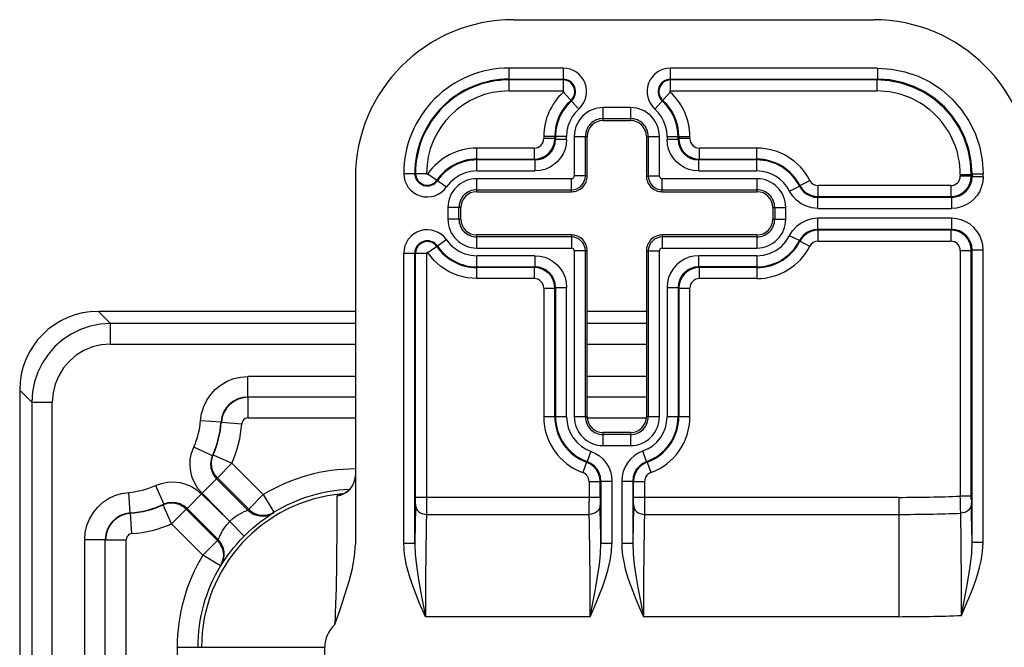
# Model space of a CAD drawing. Header units: inches. Extents: x 0 to 68, y 0 to 44.
# Tile 26 of 34: x 54.3 to 57.4, y 28.6 to 30.5. Entities that reach past the tile are written whole.
import ezdxf

# ---------------------------------------------------------------- set-up
doc = ezdxf.new("R2010")
doc.units = ezdxf.units.IN
doc.header["$LTSCALE"] = 3.74
doc.header["$MEASUREMENT"] = 0
doc.layers.get('0').update_dxf_attribs({"linetype": 'CONTINUOUS'})

msp = doc.modelspace()

# ---------------------------------------------------------------- linework, layer by layer
at = {"color": 7, "linetype": 'Continuous'}
for p, q in [((55.8608, 30.5489), (57.0008, 30.5489)), ((55.8472, 30.3235), (55.8472, 30.3958)), ((56.0182, 30.3958), (55.8472, 30.3958)), ((56.0182, 30.3958), (56.0182, 30.3235)), ((56.3585, 30.3235), (56.3585, 30.3958)), ((57.0138, 30.3958), (56.3585, 30.3958)), ((57.0138, 30.3958), (57.0138, 30.3608)), ((55.8472, 30.3608), (56.0182, 30.3608)), ((56.0182, 30.3585), (55.8472, 30.3585)), ((56.3585, 30.3608), (57.0138, 30.3608)), ((57.0115, 30.3585), (56.3585, 30.3585)), ((57.0138, 30.3608), (57.0115, 30.3585)), ((57.0115, 30.3585), (57.0115, 30.3235)), ((55.8472, 30.3235), (56.0182, 30.3235)), ((56.3596, 30.3235), (57.0114, 30.3235)), ((56.0678, 30.266), (56.0196, 30.3199)), ((56.3571, 30.3199), (56.3089, 30.266)), ((56.2319, 30.2711), (56.1448, 30.2711)), ((56.1449, 30.2299), (56.1449, 30.2711)), ((56.2318, 30.2711), (56.2318, 30.2299)), ((56.1449, 30.2361), (56.2318, 30.2361)), ((56.1449, 30.2299), (56.2318, 30.2299)), ((56.0293, 30.1799), (55.957, 30.1799)), ((55.957, 30.1798), (55.957, 30.1728)), ((55.992, 30.1728), (55.957, 30.1728)), ((55.992, 30.1728), (55.992, 30.1799)), ((55.9943, 30.1705), (55.992, 30.1728)), ((55.9943, 30.1799), (55.9943, 30.1705)), ((56.0293, 30.1705), (55.9943, 30.1705)), ((56.0293, 30.1705), (56.0293, 30.1798)), ((56.0537, 30.1799), (56.0537, 30.0549)), ((56.0537, 30.1799), (56.0949, 30.1799)), ((56.0887, 30.0549), (56.0887, 30.1799)), ((56.0949, 30.0549), (56.0949, 30.1799)), ((56.2818, 30.1799), (56.2818, 30.0549)), ((56.2818, 30.1799), (56.323, 30.1799)), ((56.288, 30.1799), (56.288, 30.0549)), ((56.323, 30.0549), (56.323, 30.1799)), ((56.3474, 30.1799), (56.3474, 30.1705)), ((56.3474, 30.1799), (56.4197, 30.1799)), ((56.3824, 30.1705), (56.3474, 30.1705)), ((56.3824, 30.1705), (56.3824, 30.1799)), ((56.3824, 30.1705), (56.3847, 30.1728)), ((56.3847, 30.1799), (56.3847, 30.1728)), ((56.4197, 30.1728), (56.3847, 30.1728)), ((56.4197, 30.1728), (56.4197, 30.1798)), ((55.7449, 30.0705), (55.7449, 30.1428)), ((55.927, 30.1428), (55.7449, 30.1428)), ((55.927, 30.1428), (55.927, 30.1078)), ((56.4497, 30.1078), (56.4497, 30.1428)), ((56.6318, 30.1428), (56.4497, 30.1428)), ((56.6318, 30.0705), (56.6318, 30.1428)), ((55.7449, 30.1078), (55.927, 30.1078)), ((55.9293, 30.1055), (55.7449, 30.1055)), ((55.9293, 30.1055), (55.927, 30.1078)), ((55.9293, 30.1055), (55.9293, 30.0705)), ((56.4474, 30.1055), (56.4497, 30.1078)), ((56.4474, 30.0705), (56.4474, 30.1055)), ((56.6318, 30.1055), (56.4474, 30.1055)), ((56.4497, 30.1078), (56.6318, 30.1078)), ((55.3608, 30.0489), (55.3608, 28.8888)), ((55.5139, 30.0626), (55.5862, 30.0626)), ((55.5901, 30.0614), (55.6496, 30.0203)), ((56.0449, 30.0461), (55.7448, 30.0461)), ((55.7449, 30.0705), (55.9293, 30.0705)), ((55.7449, 30.0049), (55.7449, 30.0461)), ((56.0449, 30.0049), (56.0449, 30.0461)), ((56.0949, 30.0549), (56.0537, 30.0549)), ((56.2818, 30.0549), (56.323, 30.0549)), ((56.3318, 30.0049), (56.3318, 30.0461)), ((56.6319, 30.0461), (56.3318, 30.0461)), ((56.4474, 30.0705), (56.6318, 30.0705)), ((56.6318, 30.0461), (56.6318, 30.0049)), ((57.2754, 30.0596), (57.2754, 30.0543)), ((57.2754, 30.0596), (57.3104, 30.0596)), ((57.3104, 30.0543), (57.2754, 30.0543)), ((57.3127, 30.0619), (57.3104, 30.0596)), ((57.3104, 30.0543), (57.3104, 30.0596)), ((57.3127, 30.052), (57.3104, 30.0543)), ((57.3127, 30.0619), (57.3127, 30.052)), ((57.3127, 30.0619), (57.3477, 30.0619)), ((57.3477, 30.052), (57.3127, 30.052)), ((57.3477, 30.052), (57.3477, 30.0619)), ((56.735, 30.007), (56.7662, 30.0228)), ((56.7662, 30.0228), (56.7678, 30.0247)), ((56.7678, 30.0247), (56.799, 30.0407)), ((56.8257, 29.9893), (56.8257, 30.0243)), ((57.2454, 30.0243), (56.8257, 30.0243)), ((57.2454, 30.0243), (57.2454, 29.9893)), ((55.7449, 30.0111), (56.0449, 30.0111)), ((55.7449, 30.0049), (56.0449, 30.0049)), ((56.3318, 30.0111), (56.6318, 30.0111)), ((56.3318, 30.0049), (56.6318, 30.0049)), ((56.8243, 29.987), (56.8257, 29.9893)), ((56.8243, 29.952), (56.8243, 29.987)), ((57.2477, 29.987), (56.8243, 29.987)), ((56.8257, 29.9893), (57.2454, 29.9893)), ((57.2477, 29.987), (57.2454, 29.9893)), ((57.2477, 29.987), (57.2477, 29.952)), ((55.6537, 29.9549), (55.6537, 29.9179)), ((55.6949, 29.9549), (55.6537, 29.9549)), ((55.6887, 29.918), (55.6887, 29.9549)), ((55.6949, 29.918), (55.6949, 29.9549)), ((56.6818, 29.9549), (56.6818, 29.918)), ((56.6818, 29.9549), (56.723, 29.9549)), ((56.688, 29.9549), (56.688, 29.918)), ((56.723, 29.9179), (56.723, 29.9549)), ((56.8243, 29.952), (57.2477, 29.952)), ((55.6949, 29.918), (55.6537, 29.918)), ((56.6818, 29.918), (56.723, 29.918)), ((56.8243, 29.8858), (56.8243, 29.9208)), ((57.2477, 29.9208), (56.8243, 29.9208)), ((57.2477, 29.9208), (57.2477, 29.8858)), ((55.7449, 29.8268), (55.7449, 29.868)), ((56.0449, 29.868), (55.7449, 29.868)), ((56.0449, 29.8618), (55.7449, 29.8618)), ((56.0449, 29.868), (56.0449, 29.8268)), ((56.3318, 29.868), (56.3318, 29.8268)), ((56.6318, 29.868), (56.3318, 29.868)), ((56.6318, 29.8618), (56.3318, 29.8618)), ((56.6318, 29.868), (56.6318, 29.8268)), ((56.7662, 29.8501), (56.735, 29.8658)), ((56.8257, 29.8835), (56.8243, 29.8858)), ((57.2477, 29.8858), (56.8243, 29.8858)), ((56.8257, 29.8485), (56.8257, 29.8835)), ((57.2454, 29.8835), (56.8257, 29.8835)), ((57.2477, 29.8858), (57.2454, 29.8835)), ((57.2454, 29.8835), (57.2454, 29.8485)), ((55.6496, 29.8525), (55.5901, 29.8115)), ((55.7448, 29.8268), (56.0449, 29.8268)), ((56.3318, 29.8268), (56.6318, 29.8268)), ((56.7678, 29.8482), (56.7662, 29.8501)), ((56.7678, 29.8482), (56.799, 29.8322)), ((56.8257, 29.8485), (57.2454, 29.8485)), ((55.5139, 28.8926), (55.5139, 29.8103)), ((55.5139, 29.8103), (55.5862, 29.8103)), ((55.5489, 28.8927), (55.5489, 29.8103)), ((55.5512, 29.0287), (55.5512, 29.8103)), ((55.5862, 29.8103), (55.5862, 29.0077)), ((55.7449, 29.7301), (55.7449, 29.8024)), ((55.9293, 29.8024), (55.7449, 29.8024)), ((55.9293, 29.8024), (55.9293, 29.7674)), ((56.0537, 29.818), (56.0537, 29.2929)), ((56.0949, 29.818), (56.0537, 29.818)), ((56.0887, 29.293), (56.0887, 29.818)), ((56.0949, 29.293), (56.0949, 29.818)), ((56.2818, 29.818), (56.2818, 29.293)), ((56.2818, 29.818), (56.323, 29.818)), ((56.288, 29.818), (56.288, 29.293)), ((56.323, 29.2929), (56.323, 29.818)), ((56.4474, 29.7674), (56.4474, 29.8024)), ((56.6318, 29.8024), (56.4474, 29.8024)), ((56.6318, 29.8024), (56.6318, 29.7301)), ((57.2754, 29.8185), (57.2754, 29.042)), ((57.2754, 29.8185), (57.3104, 29.8185)), ((57.3127, 29.8208), (57.3104, 29.8185)), ((57.3104, 29.0324), (57.3104, 29.8185)), ((57.3127, 28.8964), (57.3127, 29.8208)), ((57.3127, 29.8208), (57.3477, 29.8208)), ((57.3477, 28.8964), (57.3477, 29.8208)), ((55.7449, 29.7674), (55.9293, 29.7674)), ((55.927, 29.7651), (55.7449, 29.7651)), ((55.9293, 29.7674), (55.927, 29.7651)), ((55.927, 29.7651), (55.927, 29.7301)), ((56.4474, 29.7674), (56.4497, 29.7651)), ((56.6318, 29.7674), (56.4474, 29.7674)), ((56.4497, 29.7301), (56.4497, 29.7651)), ((56.6318, 29.7651), (56.4497, 29.7651)), ((55.927, 29.7301), (55.7449, 29.7301)), ((55.957, 29.7001), (55.957, 29.293)), ((55.957, 29.7001), (55.992, 29.7001)), ((55.9943, 29.7024), (55.992, 29.7001)), ((55.992, 29.293), (55.992, 29.7001)), ((55.9943, 29.7024), (55.9943, 29.293)), ((55.9943, 29.7024), (56.0293, 29.7024)), ((56.0293, 29.293), (56.0293, 29.7024)), ((56.3474, 29.7024), (56.3474, 29.293)), ((56.3474, 29.7024), (56.3824, 29.7024)), ((56.3824, 29.7024), (56.3824, 29.293)), ((56.3824, 29.7024), (56.3847, 29.7001)), ((56.3847, 29.7001), (56.3847, 29.293)), ((56.3847, 29.7001), (56.4197, 29.7001)), ((56.4197, 29.293), (56.4197, 29.7001)), ((56.6318, 29.7301), (56.4497, 29.7301)), ((54.5474, 29.6264), (54.5859, 29.5879)), ((55.3608, 29.6264), (54.5474, 29.6264)), ((56.2818, 29.6264), (56.0949, 29.6264)), ((54.5859, 29.5231), (54.5859, 29.5879)), ((55.3608, 29.5879), (54.5859, 29.5879)), ((56.2818, 29.5879), (56.0949, 29.5879)), ((54.5859, 29.5231), (55.3608, 29.5231)), ((56.0949, 29.5231), (56.2818, 29.5231)), ((55.0204, 29.3556), (55.0204, 29.4206)), ((55.3608, 29.4206), (55.0204, 29.4206)), ((56.2818, 29.4206), (56.0949, 29.4206)), ((54.2983, 29.3774), (54.2983, 26.8596)), ((54.3369, 29.3388), (54.2983, 29.3774)), ((54.3369, 29.3388), (54.3369, 26.859)), ((54.3369, 29.3388), (54.4016, 29.3388)), ((54.4016, 26.8579), (54.4016, 29.3388)), ((55.0214, 29.3546), (55.0055, 29.3531)), ((55.0204, 29.3556), (55.3608, 29.3556)), ((55.0214, 29.2896), (55.0214, 29.3546)), ((56.0949, 29.3556), (56.2818, 29.3556)), ((54.8708, 29.2813), (54.9356, 29.2767)), ((54.9356, 29.2767), (54.9366, 29.2759)), ((54.9366, 29.2759), (55.0014, 29.2711)), ((55.0214, 29.2896), (55.3608, 29.2896)), ((56.0293, 29.293), (55.957, 29.293)), ((56.0949, 29.293), (56.0537, 29.293)), ((56.0949, 29.2896), (56.2818, 29.2896)), ((56.323, 29.293), (56.2818, 29.293)), ((56.4197, 29.293), (56.3474, 29.293)), ((56.1449, 29.2018), (56.1449, 29.243)), ((56.2318, 29.243), (56.1449, 29.243)), ((56.2318, 29.2368), (56.1449, 29.2368)), ((56.2318, 29.243), (56.2318, 29.2018)), ((56.1448, 29.2018), (56.2318, 29.2018)), ((54.9083, 29.1698), (54.8492, 29.1968)), ((54.9065, 29.1597), (54.9106, 29.1724)), ((54.9083, 29.1698), (54.9106, 29.1724)), ((54.9106, 29.1724), (54.97, 29.1459)), ((56.1062, 29.1841), (56.0945, 29.1511)), ((56.2822, 29.1511), (56.2705, 29.1841)), ((54.924, 29.1), (54.97, 29.1459)), ((54.97, 29.1459), (55.0692, 29.0468)), ((56.0926, 29.1493), (56.0807, 29.1164)), ((56.0926, 29.1493), (56.0945, 29.1511)), ((56.2822, 29.1511), (56.2841, 29.1493)), ((56.2841, 29.1493), (56.296, 29.1164)), ((54.8755, 29.0509), (54.9215, 29.0968)), ((54.9215, 29.0968), (54.924, 29.1)), ((55.0204, 28.9979), (54.9215, 29.0968)), ((54.924, 29.1), (55.0232, 29.0008)), ((56.1004, 29.0882), (56.1005, 29.0277)), ((56.1004, 29.0882), (56.1354, 29.0882)), ((56.1354, 29.0882), (56.1377, 29.0898)), ((56.1354, 29.0379), (56.1354, 29.0882)), ((56.1377, 29.0898), (56.1377, 28.8926)), ((56.1377, 29.0898), (56.1727, 29.0898)), ((56.1727, 29.0898), (56.1727, 28.8926)), ((56.2039, 29.0898), (56.2039, 28.8926)), ((56.2039, 29.0898), (56.2389, 29.0898)), ((56.2389, 29.0898), (56.2389, 28.8927)), ((56.2389, 29.0898), (56.2412, 29.0882)), ((56.2412, 29.0287), (56.2412, 29.0882)), ((56.2412, 29.0882), (56.2762, 29.0882)), ((56.2762, 29.0882), (56.2762, 29.0077)), ((54.6481, 28.9891), (54.6434, 29.054)), ((54.7279, 29.0756), (54.755, 29.0165)), ((54.828, 29.0033), (54.8739, 29.0493)), ((54.8739, 29.0493), (54.9631, 28.9617)), ((54.9631, 28.9617), (54.8755, 29.0509)), ((55.0692, 29.0468), (55.0232, 29.0008)), ((55.0692, 29.0468), (55.1028, 28.9911)), ((55.3187, 29.049), (55.3192, 29.0491)), ((55.3284, 29.0528), (55.3342, 29.0562)), ((54.7648, 29.0183), (54.7524, 29.0142)), ((54.7524, 29.0142), (54.755, 29.0165)), ((54.7788, 28.9548), (54.7524, 29.0142)), ((55.3034, 29.0329), (55.3035, 29.0432)), ((55.3039, 29.0446), (55.3035, 29.0432)), ((56.1354, 29.0382), (55.5512, 29.0382)), ((56.1006, 28.9988), (56.1005, 29.0277)), ((56.1354, 29.0379), (56.1355, 29.0284)), ((56.1355, 29.0284), (56.1355, 29.0199)), ((57.0806, 29.0382), (56.2412, 29.0382)), ((57.0806, 29.0382), (57.0806, 28.6608)), ((57.3104, 29.042), (57.2754, 29.042)), ((57.3104, 29.0324), (57.3105, 29.0238)), ((57.3105, 29.0238), (57.3106, 29.0202)), ((57.3114, 28.9823), (57.3106, 29.0202)), ((54.6489, 28.9881), (54.6333, 28.9855)), ((54.6481, 28.9892), (54.6489, 28.9881)), ((54.6537, 28.9234), (54.6489, 28.9882)), ((54.7788, 28.9548), (54.8248, 29.0008)), ((54.924, 28.9016), (54.8248, 29.0008)), ((54.828, 29.0033), (54.9269, 28.9044)), ((55.0231, 29.0007), (55.0314, 28.9938)), ((55.1027, 28.9912), (55.1004, 28.9884)), ((55.586, 28.9843), (56.1007, 28.9843)), ((56.1007, 28.9843), (56.1006, 28.9988)), ((56.1361, 28.9966), (56.1357, 29.0133)), ((56.1368, 28.959), (56.1361, 28.9966)), ((56.276, 28.9843), (57.0806, 28.9843)), ((57.2768, 28.9881), (57.2764, 29.0026)), ((54.878, 28.8556), (54.7788, 28.9548)), ((55.009, 28.9157), (54.9631, 28.9617)), ((55.5499, 28.9589), (55.5489, 28.8927)), ((56.2399, 28.9589), (56.2389, 28.8927)), ((57.3121, 28.9418), (57.3114, 28.9823)), ((57.3127, 28.8964), (57.3121, 28.9418)), ((54.5042, 26.856), (54.5042, 28.9044)), ((54.5042, 28.9044), (54.5692, 28.9044)), ((54.5692, 26.8552), (54.5692, 28.9044)), ((54.5702, 28.9034), (54.6352, 28.9034)), ((54.6352, 26.854), (54.6352, 28.9034)), ((54.924, 28.9016), (54.878, 28.8556)), ((54.9269, 28.9044), (54.924, 28.9016)), ((55.5489, 28.8926), (55.5139, 28.8926)), ((56.1727, 28.8926), (56.1377, 28.8926)), ((56.2389, 28.8926), (56.2039, 28.8926)), ((57.3127, 28.8964), (57.3477, 28.8964)), ((54.9336, 28.822), (54.878, 28.8556)), ((54.9363, 28.8245), (54.9336, 28.822)), ((54.9363, 28.8245), (54.9373, 28.8258)), ((55.5659, 28.7472), (55.5827, 28.6608)), ((57.2789, 28.6645), (57.2966, 28.7556)), ((56.1039, 28.6608), (55.5827, 28.6608)), ((57.0806, 28.6608), (56.2727, 28.6608)), ((54.7967, 28.5639), (54.7967, 26.851)), ((54.7967, 28.5639), (55.2639, 28.5639)), ((55.2639, 26.7853), (55.2639, 28.5639))]:
    msp.add_line(p, q, dxfattribs=at)
for points in [[(57.0138, 30.3958), (57.0579, 30.3929), (57.1004, 30.3844), (57.1418, 30.3703), (57.1809, 30.351), (57.2171, 30.3267), (57.2499, 30.298), (57.2786, 30.2653), (57.3029, 30.229), (57.3222, 30.1899), (57.3363, 30.1486), (57.3447, 30.106), (57.3477, 30.0619)], [(57.3104, 30.0596), (57.3079, 30.0985), (57.3003, 30.1368), (57.2877, 30.1738), (57.2704, 30.2089), (57.2487, 30.2415), (57.2228, 30.271), (57.1934, 30.2968), (57.1608, 30.3186), (57.1257, 30.3359), (57.0886, 30.3484), (57.0503, 30.356), (57.0115, 30.3585)], [(57.3127, 30.0619), (57.3102, 30.1009), (57.3025, 30.1393), (57.29, 30.1763), (57.2727, 30.2114), (57.251, 30.2439), (57.2252, 30.2733), (57.1958, 30.2991), (57.1633, 30.3208), (57.1282, 30.3381), (57.0912, 30.3507), (57.0528, 30.3583), (57.0138, 30.3608)], [(56.0193, 30.3197), (56.0199, 30.3203), (56.0202, 30.321), (56.0202, 30.3219), (56.0199, 30.3227), (56.0192, 30.3232), (56.0182, 30.3235)], [(56.3596, 30.3235), (56.3583, 30.3235), (56.3573, 30.3231), (56.3567, 30.3225), (56.3564, 30.3216), (56.3566, 30.3208), (56.3571, 30.3199)], [(56.0445, 30.2921), (56.0297, 30.2768), (56.0172, 30.2597), (56.0072, 30.241), (56.0001, 30.2212), (55.9958, 30.2007), (55.9943, 30.1799)], [(56.3824, 30.1799), (56.3809, 30.2008), (56.3766, 30.2212), (56.3694, 30.241), (56.3595, 30.2597), (56.347, 30.2768), (56.3322, 30.2921)], [(56.0679, 30.2661), (56.0565, 30.2543), (56.047, 30.2414), (56.0394, 30.2271), (56.0338, 30.2119), (56.0305, 30.1962), (56.0293, 30.1798)], [(56.3474, 30.1799), (56.3462, 30.1962), (56.3429, 30.2119), (56.3373, 30.2271), (56.3297, 30.2414), (56.3202, 30.2543), (56.3089, 30.266)], [(56.145, 30.2299), (56.1349, 30.2288), (56.1256, 30.226), (56.1171, 30.2214), (56.1096, 30.2152), (56.1034, 30.2077), (56.0988, 30.1992), (56.096, 30.1899), (56.0949, 30.1798)], [(56.2818, 30.1798), (56.2807, 30.1899), (56.2779, 30.1992), (56.2733, 30.2077), (56.2671, 30.2152), (56.2596, 30.2214), (56.2511, 30.226), (56.2418, 30.2288), (56.2317, 30.2299)], [(55.927, 30.1078), (55.9396, 30.109), (55.9518, 30.1127), (55.9631, 30.1187), (55.9729, 30.1268), (55.981, 30.1367), (55.987, 30.1479), (55.9907, 30.1601), (55.992, 30.1728)], [(56.0293, 30.1705), (56.028, 30.1546), (56.0244, 30.1395), (56.0183, 30.125), (56.0102, 30.1117), (56, 30.0998), (55.9881, 30.0896), (55.9748, 30.0814), (55.9603, 30.0754), (55.9452, 30.0718), (55.9293, 30.0705)], [(55.9293, 30.1055), (55.942, 30.1067), (55.9542, 30.1104), (55.9654, 30.1164), (55.9753, 30.1245), (55.9833, 30.1344), (55.9893, 30.1456), (55.993, 30.1578), (55.9943, 30.1705)], [(56.4474, 30.0705), (56.4315, 30.0718), (56.4164, 30.0754), (56.4019, 30.0815), (56.3886, 30.0896), (56.3767, 30.0998), (56.3665, 30.1117), (56.3584, 30.125), (56.3523, 30.1395), (56.3487, 30.1546), (56.3474, 30.1705)], [(56.3824, 30.1705), (56.3836, 30.1578), (56.3873, 30.1456), (56.3933, 30.1344), (56.4014, 30.1245), (56.4113, 30.1164), (56.4225, 30.1104), (56.4347, 30.1067), (56.4474, 30.1055)], [(56.3847, 30.1728), (56.3859, 30.1601), (56.3896, 30.148), (56.3956, 30.1367), (56.4037, 30.1269), (56.4136, 30.1188), (56.4248, 30.1127), (56.437, 30.109), (56.4497, 30.1078)], [(55.5863, 30.0628), (55.5864, 30.0619), (55.5868, 30.0611), (55.5875, 30.0606), (55.5884, 30.0605), (55.5893, 30.0607), (55.5901, 30.0614)], [(55.7449, 30.0705), (55.7261, 30.0689), (55.7082, 30.0645), (55.6911, 30.0571), (55.6753, 30.0472), (55.6616, 30.035), (55.6496, 30.0203)], [(56.0449, 30.0461), (56.0472, 30.0464), (56.0491, 30.0472), (56.0509, 30.0484), (56.0524, 30.0502), (56.0533, 30.0523), (56.0537, 30.0549)], [(56.323, 30.0549), (56.3233, 30.0526), (56.3241, 30.0506), (56.3253, 30.0489), (56.3271, 30.0474), (56.3292, 30.0465), (56.3318, 30.0461)], [(56.735, 30.007), (56.7262, 30.0214), (56.7161, 30.0339), (56.7048, 30.0446), (56.6922, 30.0535), (56.6786, 30.0606), (56.664, 30.0659), (56.6484, 30.0692), (56.6318, 30.0705)], [(57.2454, 29.9893), (57.2581, 29.9906), (57.2703, 29.9943), (57.2815, 30.0003), (57.2914, 30.0084), (57.2995, 30.0182), (57.3055, 30.0295), (57.3092, 30.0417), (57.3104, 30.0543)], [(57.3477, 30.052), (57.3464, 30.0361), (57.3428, 30.021), (57.3368, 30.0066), (57.3286, 29.9932), (57.3184, 29.9813), (57.3065, 29.9712), (57.2932, 29.963), (57.2787, 29.957), (57.2636, 29.9533), (57.2477, 29.952)], [(57.2477, 29.987), (57.2604, 29.9883), (57.2726, 29.992), (57.2838, 29.998), (57.2937, 30.0061), (57.3018, 30.0159), (57.3078, 30.0272), (57.3115, 30.0393), (57.3127, 30.052)], [(56.7662, 30.0228), (56.7726, 30.0126), (56.7806, 30.0038), (56.7902, 29.9967), (56.8009, 29.9914), (56.8124, 29.9881), (56.8243, 29.987)], [(56.7678, 30.0247), (56.7742, 30.0147), (56.7822, 30.006), (56.7918, 29.9989), (56.8024, 29.9936), (56.8139, 29.9904), (56.8257, 29.9893)], [(55.745, 30.0049), (55.7349, 30.0038), (55.7256, 30.001), (55.7171, 29.9964), (55.7096, 29.9902), (55.7034, 29.9827), (55.6988, 29.9742), (55.696, 29.9649), (55.6949, 29.9548)], [(56.6818, 29.9548), (56.6807, 29.9649), (56.6779, 29.9742), (56.6733, 29.9827), (56.6671, 29.9902), (56.6596, 29.9964), (56.6511, 30.001), (56.6418, 30.0038), (56.6317, 30.0049)], [(56.8243, 29.952), (56.8056, 29.9539), (56.7882, 29.9588), (56.7719, 29.9669), (56.7572, 29.9779), (56.745, 29.9912), (56.735, 30.007)], [(55.6949, 29.918), (55.696, 29.908), (55.6988, 29.8987), (55.7034, 29.8902), (55.7096, 29.8827), (55.7171, 29.8765), (55.7256, 29.8719), (55.7349, 29.8691), (55.745, 29.868)], [(56.6317, 29.868), (56.6418, 29.8691), (56.6511, 29.8719), (56.6596, 29.8765), (56.6671, 29.8827), (56.6733, 29.8902), (56.6779, 29.8987), (56.6807, 29.908), (56.6818, 29.918)], [(56.8243, 29.9208), (56.8057, 29.9191), (56.7883, 29.9142), (56.7719, 29.9059), (56.7571, 29.8949), (56.7449, 29.8816)], [(57.3477, 29.8208), (57.3465, 29.8366), (57.3429, 29.8516), (57.3369, 29.8661), (57.3287, 29.8795), (57.3184, 29.8915), (57.3064, 29.9018), (57.293, 29.91), (57.2785, 29.916), (57.2635, 29.9196), (57.2477, 29.9208)], [(56.6318, 29.8024), (56.6523, 29.8041), (56.672, 29.8096), (56.6914, 29.8192), (56.7091, 29.832), (56.7234, 29.8475), (56.7449, 29.8816)], [(56.8243, 29.8858), (56.8124, 29.8847), (56.8009, 29.8815), (56.7902, 29.8762), (56.7806, 29.869), (56.7726, 29.8602), (56.7662, 29.8501)], [(56.8257, 29.8835), (56.8139, 29.8825), (56.8025, 29.8792), (56.7918, 29.874), (56.7823, 29.8669), (56.7742, 29.8582), (56.7678, 29.8482)], [(57.3104, 29.8185), (57.3092, 29.8312), (57.3055, 29.8434), (57.2995, 29.8546), (57.2914, 29.8645), (57.2815, 29.8726), (57.2703, 29.8786), (57.2581, 29.8823), (57.2454, 29.8835)], [(57.3127, 29.8208), (57.3115, 29.8335), (57.3078, 29.8457), (57.3018, 29.857), (57.2937, 29.8668), (57.2838, 29.8749), (57.2726, 29.8809), (57.2604, 29.8846), (57.2477, 29.8858)], [(55.6496, 29.8525), (55.6609, 29.8384), (55.6744, 29.8264), (55.6904, 29.8162), (55.7078, 29.8085), (55.7259, 29.804), (55.7449, 29.8024)], [(56.0537, 29.818), (56.0534, 29.8202), (56.0526, 29.8222), (56.0513, 29.824), (56.0496, 29.8254), (56.0475, 29.8264), (56.0449, 29.8268)], [(56.3318, 29.8268), (56.3295, 29.8265), (56.3275, 29.8257), (56.3258, 29.8244), (56.3243, 29.8227), (56.3234, 29.8206), (56.323, 29.818)], [(55.5907, 29.8108), (55.5897, 29.8118), (55.5888, 29.8124), (55.5879, 29.8124), (55.5871, 29.812), (55.5865, 29.8113), (55.5862, 29.8103)], [(55.7449, 29.7301), (55.7143, 29.7326), (55.6853, 29.7398), (55.6574, 29.7518), (55.6318, 29.7679), (55.6097, 29.7875), (55.5907, 29.8108)], [(55.9293, 29.8024), (55.9452, 29.8011), (55.9603, 29.7975), (55.9748, 29.7914), (55.9881, 29.7833), (56, 29.7731), (56.0102, 29.7612), (56.0183, 29.7479), (56.0244, 29.7334), (56.028, 29.7183), (56.0293, 29.7024)], [(56.4474, 29.8024), (56.4317, 29.8011), (56.4167, 29.7975), (56.4021, 29.7915), (56.3887, 29.7833), (56.3767, 29.7731), (56.3665, 29.7611), (56.3583, 29.7477), (56.3522, 29.7331), (56.3487, 29.7181), (56.3474, 29.7024)], [(55.992, 29.7001), (55.9907, 29.7127), (55.9871, 29.7249), (55.9811, 29.7362), (55.973, 29.746), (55.9631, 29.7541), (55.9519, 29.7601), (55.9397, 29.7638), (55.927, 29.7651)], [(55.9943, 29.7024), (55.993, 29.7151), (55.9893, 29.7273), (55.9833, 29.7385), (55.9753, 29.7484), (55.9654, 29.7564), (55.9542, 29.7624), (55.942, 29.7661), (55.9293, 29.7674)], [(56.4474, 29.7674), (56.4347, 29.7661), (56.4225, 29.7624), (56.4113, 29.7564), (56.4014, 29.7484), (56.3933, 29.7385), (56.3873, 29.7273), (56.3836, 29.7151), (56.3824, 29.7024)], [(56.4497, 29.7651), (56.437, 29.7638), (56.4249, 29.7601), (56.4136, 29.7541), (56.4038, 29.7461), (56.3957, 29.7362), (56.3896, 29.7249), (56.386, 29.7128), (56.3847, 29.7001)], [(54.5859, 29.5879), (54.5533, 29.5857), (54.5212, 29.5792), (54.4904, 29.5687), (54.4613, 29.5543), (54.4343, 29.5362), (54.4099, 29.5148), (54.3885, 29.4904), (54.3704, 29.4634), (54.356, 29.4343), (54.3455, 29.4035), (54.3391, 29.3715), (54.3369, 29.3388)], [(54.5859, 29.5231), (54.5564, 29.5207), (54.5285, 29.514), (54.5018, 29.5028), (54.4772, 29.4878), (54.4555, 29.4692), (54.4369, 29.4474), (54.4219, 29.4229), (54.4108, 29.3962), (54.4041, 29.3683), (54.4016, 29.3388)], [(54.8708, 29.2813), (54.8742, 29.3039), (54.8807, 29.3252), (54.8904, 29.3454), (54.903, 29.364), (54.9183, 29.3804), (54.9357, 29.3944), (54.9551, 29.4056), (54.976, 29.4139), (54.9977, 29.4188), (55.0204, 29.4206)], [(55.0204, 29.3555), (55.0045, 29.3541), (54.9892, 29.3496), (54.9751, 29.3425), (54.9625, 29.3328), (54.952, 29.321), (54.9438, 29.3074), (54.9382, 29.2924), (54.9356, 29.2767)], [(55.0055, 29.3531), (54.9903, 29.3487), (54.9761, 29.3416), (54.9635, 29.3319), (54.953, 29.32), (54.9448, 29.3064), (54.9393, 29.2915), (54.9366, 29.2759)], [(55.0214, 29.2896), (55.0163, 29.2889), (55.0118, 29.2871), (55.0078, 29.2842), (55.0046, 29.2805), (55.0025, 29.2761), (55.0014, 29.2711)], [(56.0293, 29.293), (56.0308, 29.275), (56.0348, 29.2578), (56.0414, 29.2415), (56.0504, 29.2263), (56.0617, 29.2128), (56.0749, 29.201), (56.0897, 29.1915)], [(56.0949, 29.293), (56.096, 29.283), (56.0988, 29.2737), (56.1034, 29.2652), (56.1096, 29.2577), (56.1171, 29.2515), (56.1256, 29.2469), (56.1349, 29.2441), (56.145, 29.243)], [(56.2317, 29.243), (56.2418, 29.2441), (56.2511, 29.2469), (56.2596, 29.2515), (56.2671, 29.2577), (56.2733, 29.2652), (56.2779, 29.2737), (56.2807, 29.283), (56.2818, 29.293)], [(56.287, 29.1915), (56.3018, 29.201), (56.315, 29.2128), (56.3262, 29.2263), (56.3353, 29.2415), (56.3419, 29.2578), (56.3459, 29.275), (56.3474, 29.293)], [(54.8755, 29.0509), (54.8625, 29.0661), (54.8522, 29.0827), (54.8444, 29.1008), (54.8395, 29.1197), (54.8375, 29.1392), (54.8384, 29.1588), (54.8423, 29.178), (54.8492, 29.1968)], [(56.0897, 29.1915), (56.1208, 29.1774), (56.1339, 29.169), (56.1453, 29.1586), (56.1549, 29.1468), (56.1626, 29.1336), (56.1683, 29.1195), (56.1716, 29.1049), (56.1727, 29.0898)], [(56.287, 29.1915), (56.2564, 29.1778), (56.2436, 29.1696), (56.2321, 29.1594), (56.2222, 29.1475), (56.2144, 29.1342), (56.2086, 29.12), (56.2052, 29.1052), (56.2039, 29.0898)], [(54.9083, 29.1698), (54.9041, 29.1574), (54.9025, 29.1443), (54.9035, 29.1312), (54.9071, 29.1186), (54.9132, 29.107), (54.9215, 29.0968)], [(54.924, 29.1), (54.9159, 29.1099), (54.9098, 29.1213), (54.9061, 29.1337), (54.905, 29.1467), (54.9065, 29.1597)], [(56.1354, 29.0882), (56.1341, 29.1014), (56.1301, 29.114), (56.1237, 29.1255), (56.115, 29.1355), (56.1045, 29.1436), (56.0926, 29.1493)], [(56.1377, 29.0898), (56.1364, 29.1031), (56.1323, 29.1158), (56.1258, 29.1273), (56.1171, 29.1374), (56.1065, 29.1454), (56.0945, 29.1511)], [(56.2822, 29.1511), (56.2702, 29.1454), (56.2596, 29.1373), (56.2509, 29.1273), (56.2443, 29.1158), (56.2403, 29.1031), (56.2389, 29.0898)], [(56.2841, 29.1493), (56.2722, 29.1436), (56.2617, 29.1356), (56.253, 29.1256), (56.2466, 29.114), (56.2426, 29.1014), (56.2412, 29.0882)], [(54.7279, 29.0756), (54.7468, 29.0824), (54.766, 29.0863), (54.7856, 29.0873), (54.8051, 29.0853), (54.824, 29.0803), (54.8421, 29.0726), (54.8586, 29.0623), (54.8739, 29.0493)], [(55.3035, 29.0432), (55.3148, 29.0456), (55.3257, 29.0499), (55.3354, 29.056), (55.3439, 29.0638), (55.351, 29.0731), (55.3564, 29.0837), (55.3597, 29.0952), (55.3608, 29.1071)], [(55.3465, 29.0673), (55.3519, 29.075), (55.3564, 29.0839), (55.3595, 29.094), (55.3608, 29.105), (55.3608, 29.107)], [(54.5042, 28.9044), (54.506, 28.9271), (54.5109, 28.9488), (54.5192, 28.9697), (54.5304, 28.9891), (54.5444, 29.0065), (54.5608, 29.0218), (54.5794, 29.0343), (54.5996, 29.0441), (54.6209, 29.0506), (54.6434, 29.054)], [(55.3187, 29.049), (55.3141, 29.0485), (55.3103, 29.0477), (55.3073, 29.0468), (55.3052, 29.0458), (55.3039, 29.0446)], [(55.3178, 29.0489), (55.318, 29.0489), (55.3199, 29.0494)], [(55.3199, 29.0494), (55.3235, 29.0506), (55.3284, 29.0528)], [(55.3342, 29.0562), (55.3404, 29.061), (55.3465, 29.0673)], [(54.828, 29.0033), (54.8178, 29.0116), (54.8061, 29.0177), (54.7935, 29.0213), (54.7805, 29.0223), (54.7674, 29.0207), (54.755, 29.0165)], [(54.8248, 29.0008), (54.8147, 29.009), (54.8032, 29.0151), (54.7907, 29.0187), (54.7777, 29.0198), (54.7648, 29.0183)], [(55.3023, 28.8644), (55.3031, 28.9171), (55.303, 28.9372), (55.3034, 29.0329)], [(55.5511, 29.0167), (55.5506, 28.9968), (55.5499, 28.9589)], [(55.5511, 29.0167), (55.5511, 29.0202), (55.5512, 29.0287)], [(56.1355, 29.0199), (56.1356, 29.0164), (56.1357, 29.0133)], [(56.2411, 29.0167), (56.2406, 28.9968), (56.2399, 28.9589)], [(56.2411, 29.0167), (56.2411, 29.0202), (56.2412, 29.0287)], [(57.2764, 29.0026), (57.2756, 29.0314), (57.2754, 29.042)], [(57.3106, 29.0171), (57.31, 29.0117), (57.3081, 29.0064), (57.3051, 29.0016), (57.301, 28.9973), (57.296, 28.9936), (57.2901, 28.9908), (57.2835, 28.9889), (57.2768, 28.9881)], [(54.6481, 28.9892), (54.6323, 28.9865), (54.6174, 28.981), (54.6038, 28.9728), (54.592, 28.9623), (54.5823, 28.9497), (54.5751, 28.9355), (54.5707, 28.9202), (54.5692, 28.9044)], [(54.6333, 28.9855), (54.6184, 28.98), (54.6048, 28.9718), (54.5929, 28.9613), (54.5832, 28.9487), (54.576, 28.9345), (54.5716, 28.9192), (54.5701, 28.9034)], [(54.9639, 28.9625), (54.9732, 28.9708), (54.9827, 28.9783), (54.9923, 28.9844), (55.0012, 28.9894), (55.009, 28.9931), (55.0151, 28.9957), (55.0188, 28.9974), (55.0204, 28.9979)], [(55.009, 28.9158), (55.0216, 28.9279), (55.0341, 28.9392), (55.0467, 28.9499), (55.0589, 28.9595), (55.0701, 28.9678), (55.08, 28.9749), (55.0883, 28.9805), (55.0947, 28.9847), (55.0986, 28.9873), (55.1003, 28.9885)], [(55.0223, 28.9998), (55.0213, 28.9989), (55.0208, 28.9984), (55.0204, 28.9979)], [(55.0205, 28.998), (55.0286, 28.991), (55.0378, 28.9855), (55.0477, 28.9816), (55.0581, 28.9794), (55.069, 28.9789), (55.0798, 28.9802), (55.0904, 28.9834), (55.1004, 28.9884)], [(55.0232, 29.0008), (55.0227, 29.0003), (55.0223, 28.9998)], [(55.0314, 28.9938), (55.0407, 28.9883), (55.0507, 28.9844), (55.0613, 28.9823), (55.0721, 28.9819), (55.0828, 28.9833), (55.0931, 28.9864), (55.1027, 28.9912)], [(55.551, 29.0133), (55.5517, 29.0078), (55.5537, 29.0025), (55.5568, 28.9976), (55.561, 28.9932), (55.5662, 28.9895), (55.5723, 28.9867), (55.5791, 28.9849), (55.586, 28.9843)], [(55.586, 28.9843), (55.5853, 28.9553), (55.5846, 28.922), (55.5841, 28.8847), (55.5836, 28.8441), (55.5832, 28.8008), (55.583, 28.7554), (55.5828, 28.7085), (55.5827, 28.6608)], [(55.5862, 29.0077), (55.5861, 28.9909), (55.586, 28.9843)], [(56.1357, 29.0133), (56.135, 29.0078), (56.133, 29.0025), (56.1299, 28.9976), (56.1257, 28.9932), (56.1205, 28.9895), (56.1144, 28.9867), (56.1076, 28.9849), (56.1007, 28.9843)], [(56.1039, 28.6608), (56.1039, 28.7084), (56.1037, 28.7552), (56.1035, 28.8007), (56.1031, 28.844), (56.1026, 28.8847), (56.102, 28.9219), (56.1014, 28.9553), (56.1007, 28.9843)], [(56.241, 29.0133), (56.2417, 29.0078), (56.2437, 29.0025), (56.2468, 28.9976), (56.251, 28.9932), (56.2562, 28.9895), (56.2623, 28.9867), (56.2691, 28.9849), (56.276, 28.9843)], [(56.276, 28.9843), (56.2753, 28.9553), (56.2746, 28.9219), (56.2741, 28.8847), (56.2736, 28.844), (56.2732, 28.8007), (56.273, 28.7552), (56.2728, 28.7084), (56.2727, 28.6608)], [(56.2762, 29.0077), (56.2761, 28.9909), (56.276, 28.9843)], [(57.2789, 28.6645), (57.279, 28.7121), (57.279, 28.759), (57.2789, 28.8045), (57.2787, 28.8478), (57.2783, 28.8885), (57.2779, 28.9257), (57.2774, 28.9591), (57.2768, 28.9881)], [(54.9269, 28.9044), (54.9274, 28.9057), (54.9289, 28.9093), (54.9313, 28.9152), (54.9351, 28.923), (54.9401, 28.932), (54.9463, 28.9418), (54.9539, 28.9515), (54.9623, 28.9609)], [(56.1377, 28.8926), (56.1375, 28.916), (56.1368, 28.959)], [(54.6537, 28.9234), (54.6487, 28.9223), (54.6443, 28.9202), (54.6406, 28.917), (54.6377, 28.913), (54.6359, 28.9085), (54.6352, 28.9034)], [(54.924, 28.9016), (54.9309, 28.8934), (54.9364, 28.8843), (54.9402, 28.8744), (54.9425, 28.8641), (54.943, 28.8533), (54.9417, 28.8424), (54.9385, 28.8319), (54.9336, 28.822)], [(54.9363, 28.8245), (54.9412, 28.8341), (54.9444, 28.8443), (54.9458, 28.8548), (54.9455, 28.8655), (54.9435, 28.8761), (54.9396, 28.8864), (54.934, 28.8959), (54.9269, 28.9044)], [(54.9373, 28.8258), (54.9437, 28.8357), (54.9493, 28.844), (54.9566, 28.8543), (54.9653, 28.8659), (54.9753, 28.8786), (54.9863, 28.8915), (54.9974, 28.9038), (55.009, 28.9158)], [(55.5827, 28.6608), (55.563, 28.7051), (55.5465, 28.7468), (55.5328, 28.7858), (55.5227, 28.8228), (55.5164, 28.8585), (55.5139, 28.8926)], [(55.5489, 28.8927), (55.5502, 28.8581), (55.554, 28.8222), (55.5593, 28.7857), (55.5659, 28.7472)], [(56.1039, 28.6608), (56.1186, 28.6939), (56.1317, 28.7252), (56.1432, 28.7546), (56.1529, 28.7829), (56.1611, 28.8109), (56.1673, 28.8385), (56.1711, 28.8657), (56.1727, 28.8926)], [(56.1039, 28.6608), (56.121, 28.7481), (56.1277, 28.7874), (56.133, 28.8243), (56.1366, 28.8596), (56.1377, 28.8926)], [(56.2039, 28.8926), (56.2046, 28.8742), (56.2067, 28.8547), (56.2102, 28.8342), (56.2152, 28.8125), (56.2216, 28.7898), (56.2294, 28.7661), (56.2385, 28.7414), (56.2489, 28.7157), (56.2603, 28.6888), (56.2727, 28.6608)], [(56.2389, 28.8927), (56.2401, 28.8598), (56.2436, 28.8255), (56.2485, 28.7908), (56.2548, 28.753), (56.2633, 28.7094), (56.2727, 28.6608)], [(57.2789, 28.6645), (57.2914, 28.6925), (57.3027, 28.7194), (57.3131, 28.7451), (57.3223, 28.7698), (57.3301, 28.7936), (57.3365, 28.8162), (57.3414, 28.8379), (57.345, 28.8585), (57.347, 28.878), (57.3477, 28.8964)], [(57.2966, 28.7556), (57.3029, 28.7925), (57.3078, 28.8268), (57.3115, 28.8619), (57.3127, 28.8964)], [(55.2958, 28.6358), (55.3126, 28.684), (55.3274, 28.7296), (55.3409, 28.7726), (55.3516, 28.8132), (55.3581, 28.852), (55.3608, 28.8888)], [(55.2958, 28.6358), (55.2974, 28.6521), (55.2982, 28.6725), (55.2988, 28.6985), (55.3003, 28.7263), (55.3013, 28.7505), (55.3014, 28.7752), (55.3018, 28.8024), (55.3022, 28.8316), (55.3023, 28.8644)]]:
    msp.add_lwpolyline(points, dxfattribs=at)
for centre, radius, start, end in [((55.8608, 30.0489), 0.5, 90, 180), ((57.0008, 30.0489), 0.5, 0, 90), ((55.8472, 30.0626), 0.3333, 90, 180.0037), ((56.0182, 30.3214), 0.0744, 311.8995, 90), ((56.3585, 30.3214), 0.0744, 90, 228.1355), ((55.8472, 30.0626), 0.2983, 90, 180.0037), ((55.8472, 30.0626), 0.296, 90, 180.0037), ((56.0182, 30.3214), 0.0394, 311.8645, 90), ((56.0182, 30.3214), 0.0371, 311.8645, 90), ((56.3585, 30.3214), 0.0394, 90, 228.1355), ((56.3585, 30.3214), 0.0371, 90, 228.1355), ((55.8472, 30.0626), 0.261, 90, 179.9416), ((57.0115, 30.0596), 0.2639, 359.9944, 90.0081), ((56.1449, 30.1799), 0.1879, 131.9175, 180.0128), ((56.1449, 30.1799), 0.1529, 131.8203, 179.9931), ((56.2319, 30.1799), 0.1528, 0.0014, 48.1877), ((56.2319, 30.1799), 0.1878, 359.9822, 48.18), ((56.1448, 30.18), 0.0911, 89.9932, 180.0015), ((56.2319, 30.18), 0.0911, 359.9933, 90.0016), ((56.1448, 30.1799), 0.0561, 89.9504, 180.0483), ((56.2319, 30.1799), 0.0561, 359.9504, 90.0483), ((55.927, 30.1728), 0.03, 269.9964, 0.0034), ((56.4497, 30.1728), 0.03, 179.9964, 270.0034), ((55.7449, 29.9548), 0.1879, 89.9998, 145.4692), ((56.6318, 29.9548), 0.188, 27.1735, 89.9967), ((55.7449, 29.9548), 0.153, 90.0155, 145.4849), ((55.7449, 29.9549), 0.1505, 89.9946, 145.5078), ((56.6318, 29.9548), 0.153, 27.186, 89.9802), ((56.6318, 29.9549), 0.1506, 26.7903, 90.003), ((55.5883, 30.0626), 0.0744, 180.0037, 325.4278), ((55.5883, 30.0626), 0.0394, 180, 325.4278), ((55.5883, 30.0626), 0.0371, 180, 325.4278), ((55.7448, 29.955), 0.0911, 89.9932, 180.0015), ((56.0449, 30.0549), 0.05, 269.9958, 0.0042), ((56.0449, 30.0549), 0.0438, 269.9962, 0.004), ((56.3318, 30.0549), 0.05, 179.9958, 270.0042), ((56.3318, 30.0549), 0.0438, 179.9962, 270.004), ((56.6319, 29.955), 0.0911, 359.9933, 90.0016), ((57.2454, 30.0543), 0.03, 269.9964, 0.0034), ((56.8257, 30.0543), 0.03, 207.1194, 270.0005), ((55.7448, 29.9549), 0.0561, 89.9504, 180.0483), ((56.6319, 29.9549), 0.0561, 359.9504, 90.0483), ((55.7448, 29.9179), 0.0911, 179.9933, 270.0016), ((55.7448, 29.9179), 0.0561, 179.9504, 270.0483), ((56.6319, 29.9179), 0.0561, 269.9504, 0.0483), ((56.6319, 29.9179), 0.0911, 269.9932, 0.0015), ((55.5883, 29.8103), 0.0744, 34.5722, 180), ((56.0449, 29.818), 0.05, 359.9959, 90.0041), ((56.0449, 29.818), 0.0438, 359.9962, 90.004), ((56.3318, 29.818), 0.05, 89.9959, 180.0041), ((56.3318, 29.818), 0.0438, 89.9962, 180.004), ((55.5883, 29.8103), 0.0394, 34.5722, 180), ((55.5883, 29.8103), 0.0371, 34.5722, 180), ((55.7449, 29.918), 0.153, 214.5147, 269.9828), ((55.7449, 29.9179), 0.1505, 214.4922, 270.0054), ((56.6318, 29.918), 0.1506, 269.9976, 333.2091), ((56.6317, 29.9181), 0.153, 270.0227, 332.8123), ((56.6317, 29.9181), 0.188, 270.0109, 332.8386), ((56.8257, 29.8185), 0.03, 89.9995, 152.7946), ((57.2454, 29.8185), 0.03, 359.9964, 90.0034), ((55.927, 29.7001), 0.03, 359.9964, 90.0034), ((56.4497, 29.7001), 0.03, 89.9964, 180.0034), ((54.6258, 29.2989), 0.2456, 335.435, 355.8913), ((54.6258, 29.2989), 0.3106, 335.4343, 355.8925), ((54.6258, 29.2989), 0.3116, 336.0319, 355.7559), ((54.6258, 29.2989), 0.3766, 336.0319, 355.756), ((56.1449, 29.293), 0.1879, 179.9978, 250.0072), ((56.1449, 29.293), 0.1529, 180.0131, 249.9955), ((56.1448, 29.2929), 0.1505, 179.9873, 250.4572), ((56.1448, 29.2929), 0.0911, 179.9933, 270.0016), ((56.1448, 29.2929), 0.0561, 179.9504, 270.0483), ((56.2319, 29.2929), 0.0561, 269.9504, 0.0483), ((56.2319, 29.2929), 0.0911, 269.9932, 0.0015), ((56.2319, 29.2929), 0.1505, 289.5428, 0.0127), ((56.2318, 29.293), 0.1529, 290.002, 359.9874), ((56.2318, 29.293), 0.1879, 289.9907, 0.0011), ((55.3608, 28.5639), 0.5641, 90, 121.1371), ((56.0704, 29.0882), 0.03, 359.9994, 70.0609), ((56.3062, 29.0882), 0.03, 109.9383, 180.0045), ((54.6258, 29.2989), 0.2456, 274.1087, 294.5649), ((55.3608, 28.5639), 0.4869, 94.963, 180), ((55.3608, 28.5639), 0.4991, 92.2251, 121.1371), ((54.6258, 29.2989), 0.3106, 274.1082, 294.5657), ((54.6258, 29.2989), 0.3116, 274.244, 293.9681), ((57.0806, 34.0639), 5.0257, 270, 272.2221), ((57.0806, 34.0639), 5.0796, 270, 272.2138), ((54.6258, 29.2989), 0.3766, 274.244, 293.9681), ((55.3608, 28.5639), 0.5641, 148.8629, 180), ((55.3608, 28.5639), 0.4991, 148.8629, 180), ((57.0806, 34.0639), 5.4031, 270, 272.1041), ((55.3608, 28.5639), 0.0969, 132.1251, 180)]:
    msp.add_arc(centre, radius, start, end, dxfattribs=at)
msp.add_ellipse((54.5493, 29.3755), major_axis=(0.1781, -0.1781), ratio=0.992433, start_param=2.359993, end_param=3.923193, dxfattribs=at)

doc.saveas('drawing.dxf')
